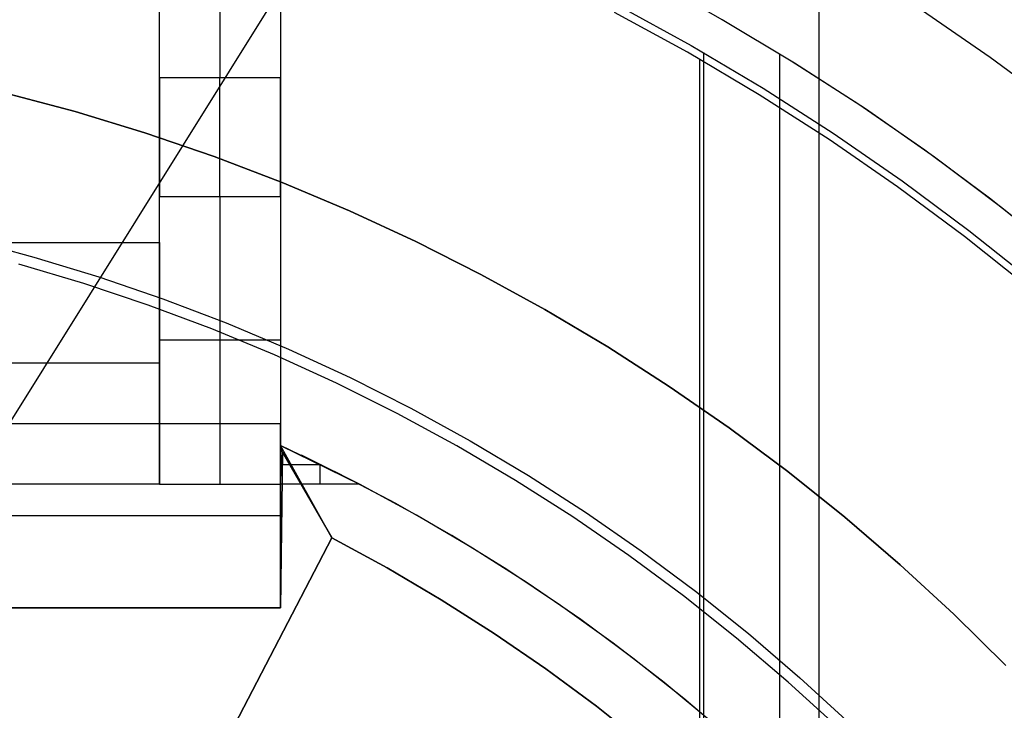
# Model space of a CAD drawing. Header units: millimetres. Extents: x 6239 to 7218, y -13987 to -13139.
# Tile 157 of 256: x 6737 to 6753, y -13434 to -13422. Entities that reach past the tile are written whole.
import ezdxf

# ---------------------------------------------------------------- set-up
doc = ezdxf.new("R2010")
doc.units = ezdxf.units.MM
doc.layers.add('color', color=7, linetype='Continuous')
doc.layers.add('luz', color=7, linetype='Continuous')

msp = doc.modelspace()

# ---------------------------------------------------------------- linework, layer by layer
at = {"color": 7, "true_color": 0xffffff}
for p, q in [((6741.479, -13402.861, 261.059), (6741.479, -13428.861, 261.059)), ((6741.479, -13402.861, 261.059), (6741.479, -13428.861, 261.059)), ((6739.479, -13425.861, 258.059), (6739.479, -13413.861, 258.059)), ((6739.479, -13425.861, 258.059), (6739.479, -13413.861, 258.059)), ((6739.479, -13423.136, 238.059), (6739.479, -13417.861, 238.059)), ((6739.479, -13423.136, 238.059), (6739.479, -13417.861, 238.059)), ((6740.479, -13417.861, 238.059), (6740.479, -13423.136, 238.059)), ((6741.479, -13417.861, 238.059), (6741.479, -13423.136, 238.059)), ((6741.479, -13417.861, 238.059), (6741.479, -13423.136, 238.059)), ((6750.388, -13419.413, 105.1), (6750.388, -13495.308, 105.1)), ((6748.793, -13422.176, 51.1), (6747.639, -13421.513, 51.1)), ((6748.793, -13422.176, 51.1), (6747.639, -13421.513, 51.1)), ((6747.068, -13421.943, 199.6), (6748.28, -13422.605, 199.6)), ((6747.068, -13421.943, 199.6), (6748.28, -13422.605, 199.6)), ((6748.217, -13422.714, 200.6), (6747.01, -13422.054, 200.6)), ((6748.217, -13422.714, 200.6), (6747.01, -13422.054, 200.6)), ((6753.226, -13422.801, 52.515), (6752.018, -13421.968, 52.515)), ((6753.226, -13422.801, 52.515), (6752.018, -13421.968, 52.515)), ((6749.989, -13422.894, 51.1), (6748.793, -13422.176, 51.1)), ((6749.989, -13422.894, 51.1), (6748.793, -13422.176, 51.1)), ((6749.934, -13422.859, 51.1), (6748.793, -13422.176, 51.1)), ((6748.28, -13422.605, 199.6), (6749.467, -13423.309, 199.6)), ((6748.28, -13422.605, 199.6), (6749.467, -13423.309, 199.6)), ((6749.402, -13423.416, 200.6), (6748.217, -13422.714, 200.6)), ((6749.402, -13423.416, 200.6), (6748.217, -13422.714, 200.6)), ((6748.479, -13422.72, 199.6), (6748.479, -13492.002, 199.6)), ((6749.74, -13422.748, 51.1), (6749.74, -13491.974, 51.1)), ((6748.416, -13422.828, 200.6), (6748.416, -13491.893, 200.6)), ((6751.051, -13423.579, 51.1), (6749.934, -13422.859, 51.1)), ((6751.16, -13423.652, 51.1), (6749.989, -13422.894, 51.1)), ((6751.16, -13423.652, 51.1), (6749.989, -13422.894, 51.1)), ((6754.404, -13423.676, 52.515), (6753.226, -13422.801, 52.515)), ((6754.404, -13423.676, 52.515), (6753.226, -13422.801, 52.515)), ((6739.479, -13423.136, 238.059), (6739.479, -13423.205, 238.058)), ((6741.479, -13423.136, 238.059), (6739.479, -13423.136, 238.059)), ((6739.479, -13423.136, 238.059), (6739.479, -13423.205, 238.058)), ((6741.479, -13423.136, 238.059), (6739.479, -13423.136, 238.059)), ((6739.479, -13423.205, 238.058), (6739.479, -13423.274, 238.055)), ((6739.479, -13423.205, 238.058), (6739.479, -13423.274, 238.055)), ((6740.479, -13423.205, 238.058), (6740.479, -13423.136, 238.059)), ((6740.479, -13423.274, 238.055), (6740.479, -13423.205, 238.058)), ((6741.479, -13423.205, 238.058), (6741.479, -13423.136, 238.059)), ((6741.479, -13423.205, 238.058), (6741.479, -13423.136, 238.059)), ((6741.479, -13423.274, 238.055), (6741.479, -13423.205, 238.058)), ((6741.479, -13423.274, 238.055), (6741.479, -13423.205, 238.058)), ((6739.479, -13423.274, 238.055), (6739.479, -13423.343, 238.049)), ((6739.479, -13423.274, 238.055), (6739.479, -13423.343, 238.049)), ((6739.479, -13423.343, 238.049), (6739.479, -13423.411, 238.04)), ((6739.479, -13423.343, 238.049), (6739.479, -13423.411, 238.04)), ((6739.479, -13423.411, 238.04), (6739.479, -13423.479, 238.03)), ((6739.479, -13423.411, 238.04), (6739.479, -13423.479, 238.03)), ((6740.479, -13423.343, 238.049), (6740.479, -13423.274, 238.055)), ((6740.479, -13423.411, 238.04), (6740.479, -13423.343, 238.049)), ((6740.479, -13423.479, 238.03), (6740.479, -13423.411, 238.04)), ((6741.479, -13423.343, 238.049), (6741.479, -13423.274, 238.055)), ((6741.479, -13423.343, 238.049), (6741.479, -13423.274, 238.055)), ((6741.479, -13423.411, 238.04), (6741.479, -13423.343, 238.049)), ((6741.479, -13423.411, 238.04), (6741.479, -13423.343, 238.049)), ((6741.479, -13423.479, 238.03), (6741.479, -13423.411, 238.04)), ((6741.479, -13423.479, 238.03), (6741.479, -13423.411, 238.04)), ((6750.561, -13424.159, 200.6), (6749.402, -13423.416, 200.6)), ((6750.561, -13424.159, 200.6), (6749.402, -13423.416, 200.6)), ((6749.467, -13423.309, 199.6), (6750.63, -13424.054, 199.6)), ((6749.467, -13423.309, 199.6), (6750.63, -13424.054, 199.6)), ((6739.479, -13423.479, 238.03), (6739.479, -13423.547, 238.017)), ((6739.479, -13423.479, 238.03), (6739.479, -13423.547, 238.017)), ((6739.479, -13423.547, 238.017), (6739.479, -13423.614, 238.002)), ((6739.479, -13423.547, 238.017), (6739.479, -13423.614, 238.002)), ((6740.479, -13423.547, 238.017), (6740.479, -13423.479, 238.03)), ((6740.479, -13423.614, 238.002), (6740.479, -13423.547, 238.017)), ((6741.479, -13423.547, 238.017), (6741.479, -13423.479, 238.03)), ((6741.479, -13423.547, 238.017), (6741.479, -13423.479, 238.03)), ((6741.479, -13423.614, 238.002), (6741.479, -13423.547, 238.017)), ((6741.479, -13423.614, 238.002), (6741.479, -13423.547, 238.017)), ((6752.144, -13424.336, 51.1), (6751.051, -13423.579, 51.1)), ((6739.479, -13423.614, 238.002), (6739.479, -13423.681, 237.984)), ((6739.479, -13423.614, 238.002), (6739.479, -13423.681, 237.984)), ((6739.479, -13423.681, 237.984), (6739.479, -13423.747, 237.964)), ((6739.479, -13423.681, 237.984), (6739.479, -13423.747, 237.964)), ((6739.479, -13423.747, 237.964), (6739.479, -13423.812, 237.942)), ((6739.479, -13423.747, 237.964), (6739.479, -13423.812, 237.942)), ((6740.479, -13423.681, 237.984), (6740.479, -13423.614, 238.002)), ((6740.479, -13423.747, 237.964), (6740.479, -13423.681, 237.984)), ((6740.479, -13423.812, 237.942), (6740.479, -13423.747, 237.964)), ((6741.479, -13423.681, 237.984), (6741.479, -13423.614, 238.002)), ((6741.479, -13423.681, 237.984), (6741.479, -13423.614, 238.002)), ((6741.479, -13423.747, 237.964), (6741.479, -13423.681, 237.984)), ((6741.479, -13423.747, 237.964), (6741.479, -13423.681, 237.984)), ((6741.479, -13423.812, 237.942), (6741.479, -13423.747, 237.964)), ((6741.479, -13423.812, 237.942), (6741.479, -13423.747, 237.964)), ((6752.304, -13424.451, 51.1), (6751.16, -13423.652, 51.1)), ((6752.304, -13424.451, 51.1), (6751.16, -13423.652, 51.1)), ((6739.479, -13423.812, 237.942), (6739.479, -13423.876, 237.918)), ((6739.479, -13423.812, 237.942), (6739.479, -13423.876, 237.918)), ((6739.479, -13423.876, 237.918), (6739.479, -13423.94, 237.891)), ((6739.479, -13423.876, 237.918), (6739.479, -13423.94, 237.891)), ((6740.479, -13423.876, 237.918), (6740.479, -13423.812, 237.942)), ((6740.479, -13423.94, 237.891), (6740.479, -13423.876, 237.918)), ((6741.479, -13423.876, 237.918), (6741.479, -13423.812, 237.942)), ((6741.479, -13423.876, 237.918), (6741.479, -13423.812, 237.942)), ((6741.479, -13423.94, 237.891), (6741.479, -13423.876, 237.918)), ((6741.479, -13423.94, 237.891), (6741.479, -13423.876, 237.918)), ((6739.479, -13423.94, 237.891), (6739.479, -13424.002, 237.862)), ((6739.479, -13423.94, 237.891), (6739.479, -13424.002, 237.862)), ((6739.479, -13424.002, 237.862), (6739.479, -13424.064, 237.831)), ((6739.479, -13424.002, 237.862), (6739.479, -13424.064, 237.831)), ((6739.479, -13424.064, 237.831), (6739.479, -13424.124, 237.798)), ((6739.479, -13424.064, 237.831), (6739.479, -13424.124, 237.798)), ((6740.479, -13424.002, 237.862), (6740.479, -13423.94, 237.891)), ((6740.479, -13424.064, 237.831), (6740.479, -13424.002, 237.862)), ((6740.479, -13424.124, 237.798), (6740.479, -13424.064, 237.831)), ((6741.479, -13424.002, 237.862), (6741.479, -13423.94, 237.891)), ((6741.479, -13424.002, 237.862), (6741.479, -13423.94, 237.891)), ((6741.479, -13424.064, 237.831), (6741.479, -13424.002, 237.862)), ((6741.479, -13424.064, 237.831), (6741.479, -13424.002, 237.862)), ((6741.479, -13424.124, 237.798), (6741.479, -13424.064, 237.831)), ((6741.479, -13424.124, 237.798), (6741.479, -13424.064, 237.831)), ((6750.63, -13424.054, 199.6), (6751.767, -13424.839, 199.6)), ((6750.63, -13424.054, 199.6), (6751.767, -13424.839, 199.6)), ((6739.479, -13424.124, 237.798), (6739.479, -13424.184, 237.763)), ((6739.479, -13424.124, 237.798), (6739.479, -13424.184, 237.763)), ((6739.479, -13424.184, 237.763), (6739.479, -13424.242, 237.726)), ((6739.479, -13424.184, 237.763), (6739.479, -13424.242, 237.726)), ((6739.479, -13424.242, 237.726), (6739.479, -13424.299, 237.687)), ((6739.479, -13424.242, 237.726), (6739.479, -13424.299, 237.687)), ((6740.479, -13424.184, 237.763), (6740.479, -13424.124, 237.798)), ((6740.479, -13424.242, 237.726), (6740.479, -13424.184, 237.763)), ((6740.479, -13424.299, 237.687), (6740.479, -13424.242, 237.726)), ((6741.479, -13424.184, 237.763), (6741.479, -13424.124, 237.798)), ((6741.479, -13424.184, 237.763), (6741.479, -13424.124, 237.798)), ((6741.479, -13424.242, 237.726), (6741.479, -13424.184, 237.763)), ((6741.479, -13424.242, 237.726), (6741.479, -13424.184, 237.763)), ((6741.479, -13424.299, 237.687), (6741.479, -13424.242, 237.726)), ((6741.479, -13424.299, 237.687), (6741.479, -13424.242, 237.726)), ((6751.694, -13424.941, 200.6), (6750.561, -13424.159, 200.6)), ((6751.694, -13424.941, 200.6), (6750.561, -13424.159, 200.6)), ((6739.479, -13424.299, 237.687), (6739.479, -13424.354, 237.646)), ((6739.479, -13424.299, 237.687), (6739.479, -13424.354, 237.646)), ((6739.479, -13424.354, 237.646), (6739.479, -13424.408, 237.603)), ((6739.479, -13424.354, 237.646), (6739.479, -13424.408, 237.603)), ((6739.479, -13424.408, 237.603), (6739.479, -13424.46, 237.559)), ((6739.479, -13424.408, 237.603), (6739.479, -13424.46, 237.559)), ((6740.479, -13424.354, 237.646), (6740.479, -13424.299, 237.687)), ((6740.479, -13424.408, 237.603), (6740.479, -13424.354, 237.646)), ((6740.479, -13424.46, 237.559), (6740.479, -13424.408, 237.603)), ((6741.479, -13424.354, 237.646), (6741.479, -13424.299, 237.687)), ((6741.479, -13424.354, 237.646), (6741.479, -13424.299, 237.687)), ((6741.479, -13424.408, 237.603), (6741.479, -13424.354, 237.646)), ((6741.479, -13424.408, 237.603), (6741.479, -13424.354, 237.646)), ((6741.479, -13424.46, 237.559), (6741.479, -13424.408, 237.603)), ((6741.479, -13424.46, 237.559), (6741.479, -13424.408, 237.603)), ((6753.212, -13425.128, 51.1), (6752.144, -13424.336, 51.1)), ((6739.479, -13424.46, 237.559), (6739.479, -13424.511, 237.512)), ((6739.479, -13424.46, 237.559), (6739.479, -13424.511, 237.512)), ((6739.479, -13424.511, 237.512), (6739.479, -13424.56, 237.464)), ((6739.479, -13424.511, 237.512), (6739.479, -13424.56, 237.464)), ((6739.479, -13424.56, 237.464), (6739.479, -13424.608, 237.414)), ((6739.479, -13424.56, 237.464), (6739.479, -13424.608, 237.414)), ((6740.479, -13424.511, 237.512), (6740.479, -13424.46, 237.559)), ((6740.479, -13424.56, 237.464), (6740.479, -13424.511, 237.512)), ((6740.479, -13424.608, 237.414), (6740.479, -13424.56, 237.464)), ((6741.479, -13424.511, 237.512), (6741.479, -13424.46, 237.559)), ((6741.479, -13424.511, 237.512), (6741.479, -13424.46, 237.559)), ((6741.479, -13424.56, 237.464), (6741.479, -13424.511, 237.512)), ((6741.479, -13424.56, 237.464), (6741.479, -13424.511, 237.512)), ((6741.479, -13424.608, 237.414), (6741.479, -13424.56, 237.464)), ((6741.479, -13424.608, 237.414), (6741.479, -13424.56, 237.464)), ((6753.419, -13425.288, 51.1), (6752.304, -13424.451, 51.1)), ((6753.419, -13425.288, 51.1), (6752.304, -13424.451, 51.1)), ((6739.479, -13424.608, 237.414), (6739.479, -13424.654, 237.362)), ((6739.479, -13424.608, 237.414), (6739.479, -13424.654, 237.362)), ((6739.479, -13424.654, 237.362), (6739.479, -13424.698, 237.309)), ((6739.479, -13424.654, 237.362), (6739.479, -13424.698, 237.309)), ((6739.479, -13424.698, 237.309), (6739.479, -13424.74, 237.255)), ((6739.479, -13424.698, 237.309), (6739.479, -13424.74, 237.255)), ((6740.479, -13424.654, 237.362), (6740.479, -13424.608, 237.414)), ((6740.479, -13424.698, 237.309), (6740.479, -13424.654, 237.362)), ((6740.479, -13424.74, 237.255), (6740.479, -13424.698, 237.309)), ((6741.479, -13424.654, 237.362), (6741.479, -13424.608, 237.414)), ((6741.479, -13424.654, 237.362), (6741.479, -13424.608, 237.414)), ((6741.479, -13424.698, 237.309), (6741.479, -13424.654, 237.362)), ((6741.479, -13424.698, 237.309), (6741.479, -13424.654, 237.362)), ((6741.479, -13424.74, 237.255), (6741.479, -13424.698, 237.309)), ((6741.479, -13424.74, 237.255), (6741.479, -13424.698, 237.309)), ((6739.479, -13424.74, 237.255), (6739.479, -13424.78, 237.199)), ((6739.479, -13424.74, 237.255), (6739.479, -13424.78, 237.199)), ((6739.479, -13424.78, 237.199), (6739.479, -13424.818, 237.142)), ((6739.479, -13424.78, 237.199), (6739.479, -13424.818, 237.142)), ((6739.479, -13424.818, 237.142), (6739.479, -13424.855, 237.083)), ((6739.479, -13424.818, 237.142), (6739.479, -13424.855, 237.083)), ((6739.479, -13424.855, 237.083), (6739.479, -13424.889, 237.023)), ((6739.479, -13424.855, 237.083), (6739.479, -13424.889, 237.023)), ((6739.479, -13424.889, 237.023), (6739.479, -13424.921, 236.962)), ((6739.479, -13424.889, 237.023), (6739.479, -13424.921, 236.962)), ((6740.479, -13424.78, 237.199), (6740.479, -13424.74, 237.255)), ((6740.479, -13424.818, 237.142), (6740.479, -13424.78, 237.199)), ((6740.479, -13424.855, 237.083), (6740.479, -13424.818, 237.142)), ((6740.479, -13424.889, 237.023), (6740.479, -13424.855, 237.083)), ((6740.479, -13424.921, 236.962), (6740.479, -13424.889, 237.023)), ((6741.479, -13424.78, 237.199), (6741.479, -13424.74, 237.255)), ((6741.479, -13424.78, 237.199), (6741.479, -13424.74, 237.255)), ((6741.479, -13424.818, 237.142), (6741.479, -13424.78, 237.199)), ((6741.479, -13424.818, 237.142), (6741.479, -13424.78, 237.199)), ((6741.479, -13424.855, 237.083), (6741.479, -13424.818, 237.142)), ((6741.479, -13424.855, 237.083), (6741.479, -13424.818, 237.142)), ((6741.479, -13424.889, 237.023), (6741.479, -13424.855, 237.083)), ((6741.479, -13424.889, 237.023), (6741.479, -13424.855, 237.083)), ((6741.479, -13424.921, 236.962), (6741.479, -13424.889, 237.023)), ((6741.479, -13424.921, 236.962), (6741.479, -13424.889, 237.023)), ((6751.767, -13424.839, 199.6), (6752.875, -13425.662, 199.6)), ((6751.767, -13424.839, 199.6), (6752.875, -13425.662, 199.6)), ((6739.479, -13424.921, 236.962), (6739.479, -13424.951, 236.9)), ((6739.479, -13424.921, 236.962), (6739.479, -13424.951, 236.9)), ((6739.479, -13424.951, 236.9), (6739.479, -13424.979, 236.837)), ((6739.479, -13424.951, 236.9), (6739.479, -13424.979, 236.837)), ((6739.479, -13424.979, 236.837), (6739.479, -13425.005, 236.774)), ((6739.479, -13424.979, 236.837), (6739.479, -13425.005, 236.774)), ((6739.479, -13425.005, 236.774), (6739.479, -13425.028, 236.709)), ((6739.479, -13425.005, 236.774), (6739.479, -13425.028, 236.709)), ((6739.479, -13425.028, 236.709), (6739.479, -13425.049, 236.643)), ((6739.479, -13425.028, 236.709), (6739.479, -13425.049, 236.643)), ((6739.479, -13425.049, 236.643), (6739.479, -13425.068, 236.577)), ((6739.479, -13425.049, 236.643), (6739.479, -13425.068, 236.577)), ((6740.479, -13424.951, 236.9), (6740.479, -13424.921, 236.962)), ((6740.479, -13424.979, 236.837), (6740.479, -13424.951, 236.9)), ((6740.479, -13425.005, 236.774), (6740.479, -13424.979, 236.837)), ((6740.479, -13425.028, 236.709), (6740.479, -13425.005, 236.774)), ((6740.479, -13425.049, 236.643), (6740.479, -13425.028, 236.709)), ((6740.479, -13425.068, 236.577), (6740.479, -13425.049, 236.643)), ((6741.479, -13424.951, 236.9), (6741.479, -13424.921, 236.962)), ((6741.479, -13424.951, 236.9), (6741.479, -13424.921, 236.962)), ((6741.479, -13424.979, 236.837), (6741.479, -13424.951, 236.9)), ((6741.479, -13424.979, 236.837), (6741.479, -13424.951, 236.9)), ((6741.479, -13425.005, 236.774), (6741.479, -13424.979, 236.837)), ((6741.479, -13425.005, 236.774), (6741.479, -13424.979, 236.837)), ((6741.479, -13425.028, 236.709), (6741.479, -13425.005, 236.774)), ((6741.479, -13425.028, 236.709), (6741.479, -13425.005, 236.774)), ((6741.479, -13425.049, 236.643), (6741.479, -13425.028, 236.709)), ((6741.479, -13425.049, 236.643), (6741.479, -13425.028, 236.709)), ((6741.479, -13425.068, 236.577), (6741.479, -13425.049, 236.643)), ((6741.479, -13425.068, 236.577), (6741.479, -13425.049, 236.643)), ((6752.799, -13425.761, 200.6), (6751.694, -13424.941, 200.6)), ((6752.799, -13425.761, 200.6), (6751.694, -13424.941, 200.6)), ((6739.479, -13425.068, 236.577), (6739.479, -13425.085, 236.51)), ((6739.479, -13425.068, 236.577), (6739.479, -13425.085, 236.51)), ((6739.479, -13425.085, 236.51), (6739.479, -13425.099, 236.443)), ((6739.479, -13425.085, 236.51), (6739.479, -13425.099, 236.443)), ((6739.479, -13429.861, 212.059), (6739.479, -13425.099, 236.443)), ((6739.479, -13425.099, 236.443), (6741.479, -13425.099, 236.443)), ((6739.479, -13425.099, 236.443), (6741.479, -13425.099, 236.443)), ((6739.479, -13429.861, 212.059), (6739.479, -13425.099, 236.443)), ((6740.479, -13425.085, 236.51), (6740.479, -13425.068, 236.577)), ((6740.479, -13425.099, 236.443), (6740.479, -13425.085, 236.51)), ((6740.479, -13425.099, 236.443), (6740.479, -13429.861, 212.059)), ((6741.479, -13425.085, 236.51), (6741.479, -13425.068, 236.577)), ((6741.479, -13425.085, 236.51), (6741.479, -13425.068, 236.577)), ((6741.479, -13425.073, 236.559), (6741.479, -13430.73, 236.559)), ((6741.479, -13425.099, 236.443), (6741.479, -13425.085, 236.51)), ((6741.479, -13425.099, 236.443), (6741.479, -13425.085, 236.51)), ((6741.479, -13425.099, 236.443), (6741.479, -13429.861, 212.059)), ((6741.479, -13425.099, 236.443), (6741.479, -13429.861, 212.059)), ((6754.254, -13425.955, 51.1), (6753.212, -13425.128, 51.1)), ((6739.479, -13427.861, 235.059), (6739.479, -13425.369, 235.059)), ((6754.506, -13426.163, 51.1), (6753.419, -13425.288, 51.1)), ((6754.506, -13426.163, 51.1), (6753.419, -13425.288, 51.1)), ((6752.875, -13425.662, 199.6), (6753.955, -13426.523, 199.6)), ((6752.875, -13425.662, 199.6), (6753.955, -13426.523, 199.6)), ((6717.479, -13425.861, 258.059), (6739.479, -13425.861, 258.059)), ((6717.479, -13425.861, 258.059), (6739.479, -13425.861, 258.059)), ((6739.479, -13425.861, 258.059), (6739.479, -13429.861, 212.059)), ((6739.479, -13425.861, 258.059), (6739.479, -13429.861, 212.059)), ((6753.875, -13426.619, 200.6), (6752.799, -13425.761, 200.6)), ((6753.875, -13426.619, 200.6), (6752.799, -13425.761, 200.6)), ((6741.479, -13427.48, 224.251), (6739.479, -13427.48, 224.251)), ((6739.479, -13427.861, 235.059), (6717.479, -13427.861, 235.059)), ((6741.479, -13428.861, 261.059), (6715.479, -13428.861, 261.059)), ((6741.479, -13428.861, 258.059), (6715.479, -13428.861, 258.059)), ((6741.479, -13428.861, 261.059), (6715.479, -13428.861, 261.059)), ((6741.479, -13428.861, 259.559), (6715.479, -13428.861, 259.559)), ((6741.479, -13428.861, 258.059), (6715.479, -13428.861, 258.059)), ((6741.479, -13431.904, 223.059), (6741.479, -13428.861, 258.059)), ((6741.479, -13428.861, 258.059), (6741.479, -13428.861, 261.059)), ((6741.479, -13428.861, 258.059), (6741.479, -13428.861, 261.059)), ((6741.479, -13431.904, 223.059), (6741.479, -13428.861, 258.059)), ((6741.479, -13429.218, 219.448), (6742.788, -13429.861, 212.059)), ((6741.479, -13429.218, 223.059), (6741.479, -13429.218, 219.448)), ((6742.442, -13429.683, 223.059), (6741.479, -13429.218, 223.059)), ((6742.332, -13430.75, 223.059), (6741.479, -13429.218, 223.059)), ((6742.442, -13429.683, 223.059), (6741.479, -13429.218, 223.059)), ((6741.513, -13429.335, 218.061), (6741.479, -13429.218, 219.448)), ((6742.332, -13430.75, 223.059), (6741.479, -13429.218, 223.059)), ((6741.479, -13429.218, 223.059), (6741.479, -13429.218, 219.448)), ((6742.332, -13430.75, 220.559), (6741.479, -13429.218, 220.559)), ((6741.513, -13429.335, 218.061), (6741.479, -13429.218, 219.448)), ((6741.479, -13429.218, 219.448), (6742.788, -13429.861, 212.059)), ((6741.479, -13429.861, 212.059), (6741.513, -13429.335, 218.061)), ((6741.513, -13429.335, 218.061), (6741.479, -13431.904, 218.059)), ((6741.513, -13429.335, 218.061), (6741.479, -13431.904, 218.059)), ((6741.479, -13429.861, 212.059), (6741.513, -13429.335, 218.061)), ((6741.513, -13429.335, 218.061), (6742.332, -13430.75, 218.059)), ((6741.513, -13429.335, 218.061), (6742.332, -13430.75, 218.059)), ((6742.79, -13429.862, 217.559), (6741.829, -13429.383, 217.559)), ((6742.153, -13429.54, 215.754), (6741.5, -13429.54, 215.754)), ((6742.134, -13429.53, 215.864), (6742.134, -13429.861, 212.059)), ((6743.388, -13430.181, 223.059), (6742.442, -13429.683, 223.059)), ((6743.388, -13430.181, 223.059), (6742.442, -13429.683, 223.059)), ((6739.479, -13429.861, 212.059), (6717.479, -13429.861, 212.059)), ((6739.479, -13429.861, 212.059), (6717.479, -13429.861, 212.059)), ((6739.479, -13429.861, 212.059), (6741.479, -13429.861, 212.059)), ((6739.479, -13429.861, 212.059), (6741.479, -13429.861, 212.059)), ((6742.788, -13429.861, 212.059), (6741.479, -13429.861, 212.059)), ((6742.788, -13429.861, 212.059), (6741.479, -13429.861, 212.059)), ((6743.732, -13430.373, 212.059), (6742.788, -13429.861, 212.059)), ((6743.732, -13430.373, 212.059), (6742.788, -13429.861, 212.059)), ((6743.733, -13430.374, 217.559), (6742.79, -13429.862, 217.559)), ((6741.905, -13429.984, 223.059), (6741.905, -13429.984, 218.06)), ((6744.316, -13430.711, 223.059), (6743.388, -13430.181, 223.059)), ((6744.316, -13430.711, 223.059), (6743.388, -13430.181, 223.059)), ((6741.479, -13430.382, 240.559), (6715.479, -13430.382, 240.559)), ((6744.657, -13430.917, 212.059), (6743.732, -13430.373, 212.059)), ((6744.657, -13430.917, 212.059), (6743.732, -13430.373, 212.059)), ((6744.659, -13430.918, 217.559), (6743.733, -13430.374, 217.559)), ((6742.332, -13430.75, 218.059), (6740.485, -13434.298, 218.059)), ((6742.332, -13430.75, 218.059), (6740.485, -13434.298, 218.059)), ((6740.485, -13434.298, 216.059), (6742.332, -13430.75, 216.059)), ((6742.332, -13430.75, 217.059), (6740.485, -13434.298, 217.059)), ((6742.332, -13430.75, 223.059), (6743.245, -13431.246, 223.059)), ((6742.332, -13430.75, 218.059), (6742.332, -13430.75, 223.059)), ((6742.332, -13430.75, 216.059), (6742.332, -13430.75, 218.059)), ((6743.245, -13431.246, 216.059), (6742.332, -13430.75, 216.059)), ((6742.332, -13430.75, 223.059), (6743.245, -13431.246, 223.059)), ((6742.332, -13430.75, 219.559), (6743.245, -13431.246, 219.559)), ((6742.332, -13430.75, 223.059), (6742.332, -13430.75, 216.059)), ((6742.332, -13430.75, 216.059), (6742.332, -13430.75, 218.059)), ((6742.332, -13430.75, 218.059), (6742.332, -13430.75, 223.059)), ((6745.226, -13431.273, 223.059), (6744.316, -13430.711, 223.059)), ((6745.226, -13431.273, 223.059), (6744.316, -13430.711, 223.059)), ((6745.563, -13431.493, 212.059), (6744.657, -13430.917, 212.059)), ((6745.563, -13431.493, 212.059), (6744.657, -13430.917, 212.059)), ((6745.565, -13431.494, 217.559), (6744.659, -13430.918, 217.559)), ((6743.245, -13431.246, 223.059), (6744.14, -13431.773, 223.059)), ((6744.14, -13431.773, 216.059), (6743.245, -13431.246, 216.059)), ((6743.245, -13431.246, 223.059), (6744.14, -13431.773, 223.059)), ((6743.245, -13431.246, 219.559), (6744.14, -13431.773, 219.559)), ((6746.115, -13431.866, 223.059), (6745.226, -13431.273, 223.059)), ((6746.115, -13431.866, 223.059), (6745.226, -13431.273, 223.059)), ((6746.449, -13432.1, 212.059), (6745.563, -13431.493, 212.059)), ((6746.449, -13432.1, 212.059), (6745.563, -13431.493, 212.059)), ((6746.45, -13432.101, 217.559), (6745.565, -13431.494, 217.559)), ((6715.479, -13431.904, 218.059), (6741.479, -13431.904, 218.059)), ((6741.479, -13431.904, 223.059), (6715.479, -13431.904, 223.059)), ((6715.479, -13431.904, 218.059), (6741.479, -13431.904, 218.059)), ((6741.479, -13431.904, 223.059), (6715.479, -13431.904, 223.059)), ((6741.479, -13431.904, 220.559), (6715.479, -13431.904, 220.559)), ((6741.479, -13431.904, 218.059), (6741.479, -13431.904, 223.059)), ((6741.479, -13431.904, 218.059), (6741.479, -13431.904, 223.059)), ((6744.14, -13431.773, 223.059), (6745.017, -13432.33, 223.059)), ((6745.017, -13432.33, 216.059), (6744.14, -13431.773, 216.059)), ((6744.14, -13431.773, 223.059), (6745.017, -13432.33, 223.059)), ((6744.14, -13431.773, 219.559), (6745.017, -13432.33, 219.559)), ((6746.984, -13432.489, 223.059), (6746.115, -13431.866, 223.059)), ((6746.984, -13432.489, 223.059), (6746.115, -13431.866, 223.059)), ((6747.313, -13432.738, 212.059), (6746.449, -13432.1, 212.059)), ((6747.313, -13432.738, 212.059), (6746.449, -13432.1, 212.059)), ((6747.314, -13432.739, 217.559), (6746.45, -13432.101, 217.559)), ((6745.017, -13432.33, 223.059), (6745.873, -13432.918, 223.059)), ((6745.873, -13432.918, 216.059), (6745.017, -13432.33, 216.059)), ((6745.017, -13432.33, 223.059), (6745.873, -13432.918, 223.059)), ((6745.017, -13432.33, 219.559), (6745.873, -13432.918, 219.559)), ((6741.408, -13432.524, 218.059), (6741.408, -13432.524, 216.059)), ((6747.83, -13433.142, 223.059), (6746.984, -13432.489, 223.059)), ((6747.83, -13433.142, 223.059), (6746.984, -13432.489, 223.059)), ((6748.154, -13433.405, 212.059), (6747.313, -13432.738, 212.059)), ((6748.154, -13433.405, 212.059), (6747.313, -13432.738, 212.059)), ((6748.155, -13433.406, 217.559), (6747.314, -13432.739, 217.559)), ((6745.873, -13432.918, 223.059), (6746.709, -13433.535, 223.059)), ((6746.709, -13433.535, 216.059), (6745.873, -13432.918, 216.059)), ((6745.873, -13432.918, 223.059), (6746.709, -13433.535, 223.059)), ((6745.873, -13432.918, 219.559), (6746.709, -13433.535, 219.559)), ((6748.654, -13433.824, 223.059), (6747.83, -13433.142, 223.059)), ((6748.654, -13433.824, 223.059), (6747.83, -13433.142, 223.059)), ((6746.709, -13433.535, 223.059), (6747.523, -13434.18, 223.059)), ((6747.523, -13434.18, 216.059), (6746.709, -13433.535, 216.059)), ((6746.709, -13433.535, 223.059), (6747.523, -13434.18, 223.059)), ((6746.709, -13433.535, 219.559), (6747.523, -13434.18, 219.559)), ((6748.972, -13434.1, 212.059), (6748.154, -13433.405, 212.059)), ((6748.972, -13434.1, 212.059), (6748.154, -13433.405, 212.059)), ((6748.973, -13434.101, 217.559), (6748.155, -13433.406, 217.559))]:
    msp.add_line(p, q, dxfattribs=at)
at = {"layer": 'color', "color": 254, "true_color": 0xcad1ee}
for p, q in [((6738.081, -13423.697, 30.3), (6736.914, -13423.386, 30.3)), ((6736.914, -13423.386, 38.6), (6738.081, -13423.697, 38.6)), ((6738.081, -13423.697, 30.3), (6736.914, -13423.386, 30.3)), ((6736.914, -13423.386, 38.6), (6738.081, -13423.697, 38.6)), ((6738.081, -13423.697, 34.45), (6736.914, -13423.386, 34.45)), ((6739.237, -13424.048, 30.3), (6738.081, -13423.697, 30.3)), ((6738.081, -13423.697, 38.6), (6739.237, -13424.048, 38.6)), ((6739.237, -13424.048, 30.3), (6738.081, -13423.697, 30.3)), ((6738.081, -13423.697, 38.6), (6739.237, -13424.048, 38.6)), ((6739.237, -13424.048, 34.45), (6738.081, -13423.697, 34.45)), ((6740.381, -13424.439, 30.3), (6739.237, -13424.048, 30.3)), ((6739.237, -13424.048, 38.6), (6740.381, -13424.439, 38.6)), ((6740.381, -13424.439, 30.3), (6739.237, -13424.048, 30.3)), ((6739.237, -13424.048, 38.6), (6740.381, -13424.439, 38.6)), ((6740.381, -13424.439, 34.45), (6739.237, -13424.048, 34.45)), ((6741.51, -13424.87, 30.3), (6740.381, -13424.439, 30.3)), ((6740.381, -13424.439, 38.6), (6741.51, -13424.87, 38.6)), ((6741.51, -13424.87, 30.3), (6740.381, -13424.439, 30.3)), ((6740.381, -13424.439, 38.6), (6741.51, -13424.87, 38.6)), ((6741.51, -13424.87, 34.45), (6740.381, -13424.439, 34.45)), ((6742.623, -13425.338, 30.3), (6741.51, -13424.87, 30.3)), ((6741.51, -13424.87, 38.6), (6742.623, -13425.338, 38.6)), ((6742.623, -13425.338, 30.3), (6741.51, -13424.87, 30.3)), ((6741.51, -13424.87, 38.6), (6742.623, -13425.338, 38.6)), ((6742.623, -13425.338, 34.45), (6741.51, -13424.87, 34.45)), ((6743.72, -13425.845, 30.3), (6742.623, -13425.338, 30.3)), ((6742.623, -13425.338, 38.6), (6743.72, -13425.845, 38.6)), ((6743.72, -13425.845, 30.3), (6742.623, -13425.338, 30.3)), ((6742.623, -13425.338, 38.6), (6743.72, -13425.845, 38.6)), ((6743.72, -13425.845, 34.45), (6742.623, -13425.338, 34.45)), ((6736.316, -13425.814, 38.6), (6737.4, -13426.103, 38.6)), ((6736.316, -13425.814, 38.6), (6737.4, -13426.103, 38.6)), ((6744.799, -13426.39, 30.3), (6743.72, -13425.845, 30.3)), ((6743.72, -13425.845, 38.6), (6744.799, -13426.39, 38.6)), ((6744.799, -13426.39, 30.3), (6743.72, -13425.845, 30.3)), ((6743.72, -13425.845, 38.6), (6744.799, -13426.39, 38.6)), ((6744.799, -13426.39, 34.45), (6743.72, -13425.845, 34.45)), ((6737.4, -13426.103, 38.6), (6738.473, -13426.429, 38.6)), ((6737.4, -13426.103, 38.6), (6738.473, -13426.429, 38.6)), ((6738.225, -13426.54, 28.2), (6737.148, -13426.22, 28.2)), ((6738.225, -13426.54, 28.2), (6737.148, -13426.22, 28.2)), ((6738.473, -13426.429, 38.6), (6739.534, -13426.792, 38.6)), ((6738.473, -13426.429, 38.6), (6739.534, -13426.792, 38.6)), ((6745.858, -13426.971, 30.3), (6744.799, -13426.39, 30.3)), ((6744.799, -13426.39, 38.6), (6745.858, -13426.971, 38.6)), ((6745.858, -13426.971, 30.3), (6744.799, -13426.39, 30.3)), ((6744.799, -13426.39, 38.6), (6745.858, -13426.971, 38.6)), ((6745.858, -13426.971, 34.45), (6744.799, -13426.39, 34.45)), ((6739.291, -13426.898, 28.2), (6738.225, -13426.54, 28.2)), ((6739.291, -13426.898, 28.2), (6738.225, -13426.54, 28.2)), ((6739.534, -13426.792, 38.6), (6740.583, -13427.191, 38.6)), ((6739.534, -13426.792, 38.6), (6740.583, -13427.191, 38.6)), ((6740.344, -13427.292, 28.2), (6739.291, -13426.898, 28.2)), ((6740.344, -13427.292, 28.2), (6739.291, -13426.898, 28.2)), ((6746.896, -13427.589, 30.3), (6745.858, -13426.971, 30.3)), ((6745.858, -13426.971, 38.6), (6746.896, -13427.589, 38.6)), ((6746.896, -13427.589, 30.3), (6745.858, -13426.971, 30.3)), ((6745.858, -13426.971, 38.6), (6746.896, -13427.589, 38.6)), ((6746.896, -13427.589, 34.45), (6745.858, -13426.971, 34.45)), ((6741.383, -13427.722, 28.2), (6740.344, -13427.292, 28.2)), ((6741.383, -13427.722, 28.2), (6740.344, -13427.292, 28.2)), ((6740.583, -13427.191, 38.6), (6741.616, -13427.627, 38.6)), ((6740.583, -13427.191, 38.6), (6741.616, -13427.627, 38.6)), ((6741.616, -13427.627, 38.6), (6742.635, -13428.097, 38.6)), ((6741.616, -13427.627, 38.6), (6742.635, -13428.097, 38.6)), ((6747.913, -13428.242, 30.3), (6746.896, -13427.589, 30.3)), ((6746.896, -13427.589, 38.6), (6747.913, -13428.242, 38.6)), ((6747.913, -13428.242, 30.3), (6746.896, -13427.589, 30.3)), ((6746.896, -13427.589, 38.6), (6747.913, -13428.242, 38.6)), ((6747.913, -13428.242, 34.45), (6746.896, -13427.589, 34.45)), ((6742.406, -13428.189, 28.2), (6741.383, -13427.722, 28.2)), ((6742.406, -13428.189, 28.2), (6741.383, -13427.722, 28.2)), ((6742.635, -13428.097, 38.6), (6743.636, -13428.603, 38.6)), ((6742.635, -13428.097, 38.6), (6743.636, -13428.603, 38.6)), ((6743.412, -13428.691, 28.2), (6742.406, -13428.189, 28.2)), ((6743.412, -13428.691, 28.2), (6742.406, -13428.189, 28.2)), ((6748.906, -13428.93, 30.3), (6747.913, -13428.242, 30.3)), ((6747.913, -13428.242, 38.6), (6748.906, -13428.93, 38.6)), ((6748.906, -13428.93, 30.3), (6747.913, -13428.242, 30.3)), ((6747.913, -13428.242, 38.6), (6748.906, -13428.93, 38.6)), ((6748.906, -13428.93, 34.45), (6747.913, -13428.242, 34.45)), ((6743.636, -13428.603, 38.6), (6744.619, -13429.143, 38.6)), ((6743.636, -13428.603, 38.6), (6744.619, -13429.143, 38.6)), ((6744.4, -13429.227, 28.2), (6743.412, -13428.691, 28.2)), ((6744.4, -13429.227, 28.2), (6743.412, -13428.691, 28.2)), ((6749.875, -13429.652, 30.3), (6748.906, -13428.93, 30.3)), ((6748.906, -13428.93, 38.6), (6749.875, -13429.652, 38.6)), ((6749.875, -13429.652, 30.3), (6748.906, -13428.93, 30.3)), ((6748.906, -13428.93, 38.6), (6749.875, -13429.652, 38.6)), ((6749.875, -13429.652, 34.45), (6748.906, -13428.93, 34.45)), ((6745.369, -13429.798, 28.2), (6744.4, -13429.227, 28.2)), ((6745.369, -13429.798, 28.2), (6744.4, -13429.227, 28.2)), ((6744.619, -13429.143, 38.6), (6745.583, -13429.717, 38.6)), ((6744.619, -13429.143, 38.6), (6745.583, -13429.717, 38.6)), ((6745.583, -13429.717, 38.6), (6746.527, -13430.323, 38.6)), ((6745.583, -13429.717, 38.6), (6746.527, -13430.323, 38.6)), ((6750.818, -13430.406, 30.3), (6749.875, -13429.652, 30.3)), ((6749.875, -13429.652, 38.6), (6750.818, -13430.406, 38.6)), ((6750.818, -13430.406, 30.3), (6749.875, -13429.652, 30.3)), ((6749.875, -13429.652, 38.6), (6750.818, -13430.406, 38.6)), ((6750.818, -13430.406, 34.45), (6749.875, -13429.652, 34.45)), ((6746.317, -13430.401, 28.2), (6745.369, -13429.798, 28.2)), ((6746.317, -13430.401, 28.2), (6745.369, -13429.798, 28.2)), ((6747.244, -13431.038, 28.2), (6746.317, -13430.401, 28.2)), ((6747.244, -13431.038, 28.2), (6746.317, -13430.401, 28.2)), ((6746.527, -13430.323, 38.6), (6747.449, -13430.962, 38.6)), ((6746.527, -13430.323, 38.6), (6747.449, -13430.962, 38.6)), ((6751.735, -13431.193, 30.3), (6750.818, -13430.406, 30.3)), ((6750.818, -13430.406, 38.6), (6751.735, -13431.193, 38.6)), ((6751.735, -13431.193, 30.3), (6750.818, -13430.406, 30.3)), ((6750.818, -13430.406, 38.6), (6751.735, -13431.193, 38.6)), ((6751.735, -13431.193, 34.45), (6750.818, -13430.406, 34.45)), ((6748.148, -13431.706, 28.2), (6747.244, -13431.038, 28.2)), ((6748.148, -13431.706, 28.2), (6747.244, -13431.038, 28.2)), ((6747.449, -13430.962, 38.6), (6748.349, -13431.632, 38.6)), ((6747.449, -13430.962, 38.6), (6748.349, -13431.632, 38.6)), ((6752.625, -13432.011, 30.3), (6751.735, -13431.193, 30.3)), ((6751.735, -13431.193, 38.6), (6752.625, -13432.011, 38.6)), ((6752.625, -13432.011, 30.3), (6751.735, -13431.193, 30.3)), ((6751.735, -13431.193, 38.6), (6752.625, -13432.011, 38.6)), ((6752.625, -13432.011, 34.45), (6751.735, -13431.193, 34.45)), ((6749.028, -13432.406, 28.2), (6748.148, -13431.706, 28.2)), ((6749.028, -13432.406, 28.2), (6748.148, -13431.706, 28.2)), ((6748.349, -13431.632, 38.6), (6749.225, -13432.333, 38.6)), ((6748.349, -13431.632, 38.6), (6749.225, -13432.333, 38.6)), ((6753.485, -13432.86, 30.3), (6752.625, -13432.011, 30.3)), ((6752.625, -13432.011, 38.6), (6753.485, -13432.86, 38.6)), ((6753.485, -13432.86, 30.3), (6752.625, -13432.011, 30.3)), ((6752.625, -13432.011, 38.6), (6753.485, -13432.86, 38.6)), ((6753.485, -13432.86, 34.45), (6752.625, -13432.011, 34.45)), ((6749.225, -13432.333, 38.6), (6750.076, -13433.063, 38.6)), ((6749.225, -13432.333, 38.6), (6750.076, -13433.063, 38.6)), ((6749.883, -13433.135, 28.2), (6749.028, -13432.406, 28.2)), ((6749.883, -13433.135, 28.2), (6749.028, -13432.406, 28.2)), ((6750.713, -13433.894, 28.2), (6749.883, -13433.135, 28.2)), ((6750.713, -13433.894, 28.2), (6749.883, -13433.135, 28.2)), ((6750.076, -13433.063, 38.6), (6750.902, -13433.823, 38.6)), ((6750.076, -13433.063, 38.6), (6750.902, -13433.823, 38.6))]:
    msp.add_line(p, q, dxfattribs=at)
at = {"layer": 'luz', "color": 254, "true_color": 0xcad1ee}
for p, q in [((6801.826, -13325.085, -34.05), (6641.755, -13581.278, -34.05)), ((6801.826, -13325.085, -32.55), (6641.755, -13581.278, -32.55))]:
    msp.add_line(p, q, dxfattribs=at)

doc.saveas('drawing.dxf')
